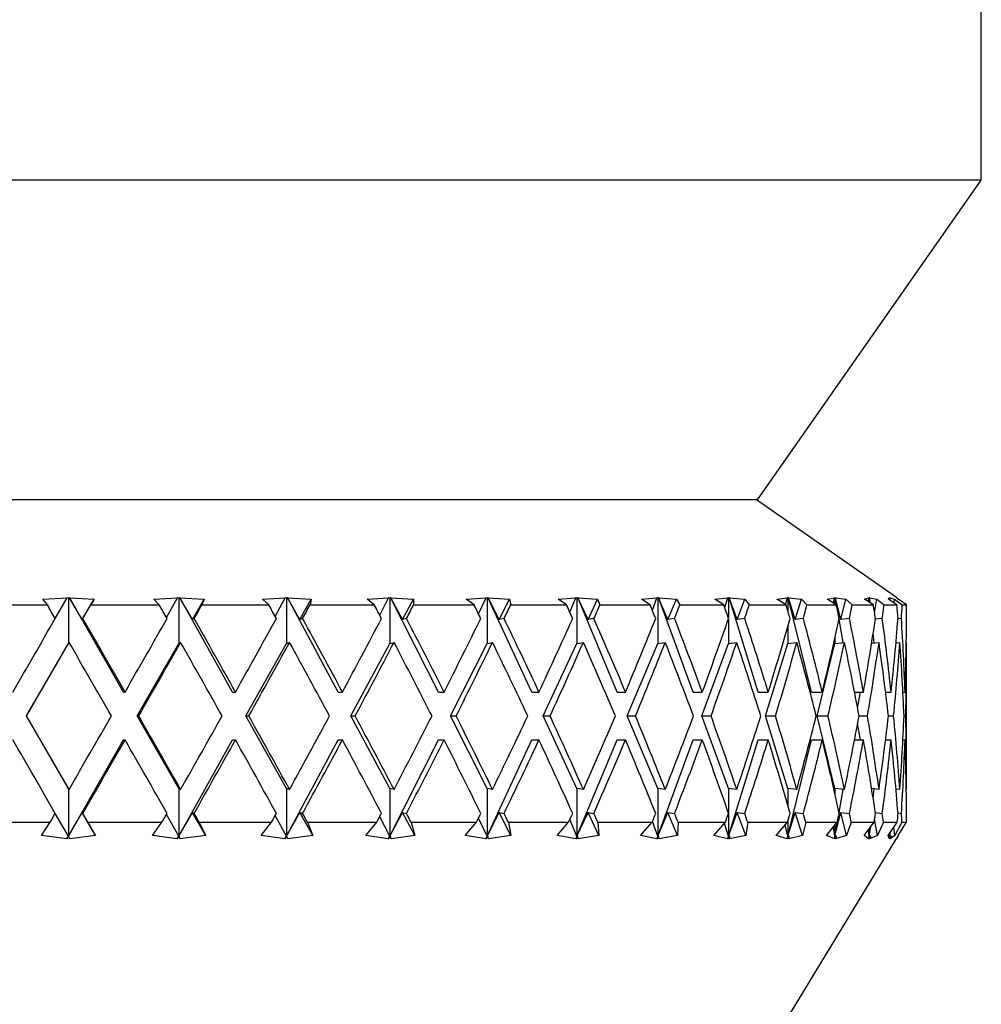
# Model space of a CAD drawing. Header units: inches. Extents: x 1.8 to 31.6, y 1.3 to 21.4.
# Tile 48 of 65: x 19.722 to 20.527, y 7.728 to 8.552. Entities that reach past the tile are written whole.
import ezdxf

# ---------------------------------------------------------------- set-up
doc = ezdxf.new("R2010")
doc.units = ezdxf.units.IN
doc.header["$MEASUREMENT"] = 0

msp = doc.modelspace()

# ---------------------------------------------------------------- linework, layer by layer
at = {"color": 7, "linetype": 'Continuous', "lineweight": 25}
for p, q in [((20.52701, 8.41772), (20.52701, 8.68822)), ((20.52701, 8.41772), (19.71451, 8.41772)), ((20.33951, 8.15022), (20.52701, 8.41772)), ((20.33951, 8.15022), (19.71451, 8.15022)), ((20.45586, 8.06828), (20.33883, 8.15022)), ((19.68721, 8.06222), (19.74506, 8.06222)), ((19.74139, 8.06704), (19.76168, 8.06815)), ((19.74506, 8.06222), (19.74139, 8.06704)), ((19.75166, 8.05081), (19.76168, 8.06815)), ((19.76168, 8.06815), (19.76173, 8.06824)), ((19.76173, 8.06824), (19.76267, 8.0682)), ((19.76267, 8.0682), (19.7636, 8.06824)), ((19.76267, 8.0682), (19.76267, 8.02987)), ((19.7636, 8.06824), (19.76367, 8.06815)), ((19.80885, 7.98923), (19.7636, 8.06824)), ((19.76367, 8.06815), (19.78413, 8.06704)), ((19.77426, 8.04995), (19.76367, 8.06815)), ((19.77426, 8.04995), (19.78413, 8.06704)), ((19.78413, 8.06704), (19.78136, 8.06222)), ((19.78136, 8.06222), (19.83874, 8.06222)), ((19.83425, 8.06704), (19.85405, 8.06815)), ((19.83874, 8.06222), (19.83425, 8.06704)), ((19.84476, 8.05166), (19.85405, 8.06815)), ((19.85405, 8.06815), (19.85409, 8.06824)), ((19.85409, 8.06824), (19.85502, 8.0682)), ((19.85502, 8.0682), (19.85594, 8.06824)), ((19.85502, 8.0682), (19.85502, 8.02987)), ((19.85594, 8.06824), (19.85601, 8.06815)), ((19.90009, 7.98923), (19.85594, 8.06824)), ((19.85601, 8.06815), (19.8763, 8.06704)), ((19.86652, 8.04995), (19.85601, 8.06815)), ((19.86652, 8.04995), (19.8763, 8.06704)), ((19.8763, 8.06704), (19.87446, 8.06222)), ((19.87446, 8.06222), (19.93046, 8.06222)), ((19.92523, 8.06704), (19.94423, 8.06815)), ((19.93046, 8.06222), (19.92523, 8.06704)), ((19.93581, 8.05257), (19.94423, 8.06815)), ((19.94423, 8.06815), (19.94425, 8.06824)), ((19.94425, 8.06824), (19.94516, 8.0682)), ((19.94516, 8.0682), (19.94604, 8.06824)), ((19.94516, 8.0682), (19.94516, 8.02987)), ((19.94604, 8.06824), (19.94613, 8.06815)), ((19.98841, 7.98923), (19.94604, 8.06824)), ((19.94613, 8.06815), (19.96593, 8.06704)), ((19.95638, 8.04995), (19.94613, 8.06815)), ((19.95638, 8.04995), (19.96593, 8.06704)), ((19.96593, 8.06704), (19.96503, 8.06222)), ((19.96503, 8.06222), (20.01878, 8.06222)), ((20.01288, 8.06704), (20.03078, 8.06815)), ((20.01878, 8.06222), (20.01288, 8.06704)), ((20.02335, 8.05356), (20.03078, 8.06815)), ((20.03078, 8.06824), (20.03166, 8.0682)), ((20.03078, 8.06815), (20.03078, 8.06824)), ((20.03166, 8.0682), (20.03249, 8.06824)), ((20.03166, 8.0682), (20.03166, 8.02987)), ((20.03249, 8.06824), (20.03259, 8.06815)), ((20.07241, 7.98923), (20.03249, 8.06824)), ((20.03259, 8.06815), (20.05159, 8.06704)), ((20.04243, 8.04995), (20.03259, 8.06815)), ((20.04243, 8.04995), (20.05159, 8.06704)), ((20.05159, 8.06704), (20.05166, 8.06222)), ((20.05166, 8.06222), (20.10229, 8.06222)), ((20.09583, 8.06704), (20.11235, 8.06815)), ((20.10229, 8.06222), (20.09583, 8.06704)), ((20.10602, 8.05469), (20.11235, 8.06815)), ((20.11233, 8.06824), (20.11316, 8.0682)), ((20.11235, 8.06815), (20.11233, 8.06824)), ((20.11316, 8.0682), (20.11392, 8.06824)), ((20.11316, 8.0682), (20.11316, 8.02987)), ((20.11392, 8.06824), (20.11403, 8.06815)), ((20.15076, 7.98923), (20.11392, 8.06824)), ((20.11403, 8.06815), (20.13194, 8.06704)), ((20.12331, 8.04995), (20.11403, 8.06815)), ((20.12331, 8.04995), (20.13194, 8.06704)), ((20.13194, 8.06704), (20.13297, 8.06222)), ((20.13297, 8.06222), (20.1797, 8.06222)), ((20.17276, 8.06704), (20.18764, 8.06815)), ((20.1797, 8.06222), (20.17276, 8.06704)), ((20.18251, 8.05602), (20.18764, 8.06815)), ((20.18761, 8.06824), (20.18837, 8.0682)), ((20.18764, 8.06815), (20.18761, 8.06824)), ((20.18837, 8.0682), (20.18906, 8.06824)), ((20.18837, 8.0682), (20.18837, 8.02987)), ((20.18906, 8.06824), (20.18918, 8.06815)), ((20.22224, 7.98923), (20.18906, 8.06824)), ((20.18918, 8.06815), (20.2057, 8.06704)), ((20.19773, 8.04995), (20.18918, 8.06815)), ((20.19773, 8.04995), (20.2057, 8.06704)), ((20.2057, 8.06704), (20.20768, 8.06222)), ((20.20768, 8.06222), (20.24976, 8.06222)), ((20.24247, 8.06704), (20.25547, 8.06815)), ((20.24976, 8.06222), (20.24247, 8.06704)), ((20.2516, 8.05768), (20.25547, 8.06815)), ((20.25542, 8.06824), (20.25611, 8.0682)), ((20.25547, 8.06815), (20.25542, 8.06824)), ((20.25611, 8.0682), (20.25671, 8.06824)), ((20.25611, 8.0682), (20.25611, 8.02987)), ((20.25671, 8.06824), (20.25684, 8.06815)), ((20.28571, 7.98923), (20.25671, 8.06824)), ((20.25684, 8.06815), (20.27172, 8.06704)), ((20.26454, 8.04995), (20.25684, 8.06815)), ((20.26454, 8.04995), (20.27172, 8.06704)), ((20.27172, 8.06704), (20.27461, 8.06222)), ((20.27461, 8.06222), (20.31139, 8.06222)), ((20.30385, 8.06704), (20.31477, 8.06815)), ((20.31139, 8.06222), (20.30385, 8.06704)), ((20.3122, 8.05989), (20.31477, 8.06815)), ((20.31471, 8.06824), (20.31531, 8.0682)), ((20.31477, 8.06815), (20.31471, 8.06824)), ((20.31531, 8.0682), (20.31581, 8.06824)), ((20.31531, 8.0682), (20.31531, 8.05098)), ((20.31581, 8.06824), (20.31594, 8.06815)), ((20.34017, 7.98923), (20.31581, 8.06824)), ((20.31594, 8.06815), (20.32895, 8.06704)), ((20.32268, 8.04995), (20.31594, 8.06815)), ((20.32268, 8.04995), (20.32895, 8.06704)), ((20.32895, 8.06704), (20.3327, 8.06222)), ((20.3327, 8.06222), (20.3636, 8.06222)), ((20.35593, 8.06704), (20.3646, 8.06815)), ((20.3636, 8.06222), (20.35593, 8.06704)), ((20.3632, 8.06247), (20.3646, 8.06815)), ((20.36452, 8.06824), (20.36503, 8.0682)), ((20.3646, 8.06815), (20.36452, 8.06824)), ((20.36503, 8.0682), (20.36543, 8.06824)), ((20.36503, 8.0682), (20.36503, 8.05727)), ((20.36543, 8.06824), (20.36556, 8.06815)), ((20.38476, 7.98923), (20.36543, 8.06824)), ((20.36556, 8.06815), (20.37649, 8.06704)), ((20.37122, 8.04995), (20.36556, 8.06815)), ((20.37122, 8.04995), (20.37649, 8.06704)), ((20.37649, 8.06704), (20.38105, 8.06222)), ((20.38105, 8.06222), (20.40557, 8.06222)), ((20.3979, 8.06704), (20.40418, 8.06815)), ((20.40557, 8.06222), (20.3979, 8.06704)), ((20.40337, 8.0636), (20.40418, 8.06815)), ((20.40409, 8.06824), (20.40449, 8.0682)), ((20.40418, 8.06815), (20.40409, 8.06824)), ((20.40449, 8.0682), (20.40478, 8.06824)), ((20.40449, 8.0682), (20.40449, 8.0629)), ((20.40478, 8.06824), (20.40492, 8.06815)), ((20.4069, 8.0563), (20.40478, 8.06824)), ((20.40492, 8.06815), (20.41359, 8.06704)), ((20.4094, 8.04995), (20.40492, 8.06815)), ((20.4094, 8.04995), (20.41359, 8.06704)), ((20.41359, 8.06704), (20.41889, 8.06222)), ((20.41889, 8.06222), (20.43665, 8.06222)), ((20.4291, 8.06704), (20.43289, 8.06815)), ((20.43665, 8.06222), (20.4291, 8.06704)), ((20.43253, 8.06485), (20.43289, 8.06815)), ((20.43278, 8.06824), (20.43307, 8.0682)), ((20.43289, 8.06815), (20.43278, 8.06824)), ((20.43307, 8.0682), (20.43325, 8.06824)), ((20.43307, 8.0682), (20.43307, 8.0645)), ((20.43325, 8.06824), (20.43338, 8.06815)), ((20.43369, 8.06411), (20.43325, 8.06824)), ((20.43338, 8.06815), (20.43966, 8.06704)), ((20.43416, 8.06381), (20.43338, 8.06815)), ((20.43765, 8.05572), (20.43966, 8.06704)), ((20.43966, 8.06704), (20.44562, 8.06222)), ((20.44562, 8.06222), (20.45633, 8.06222)), ((20.44902, 8.06704), (20.45026, 8.06815)), ((20.45633, 8.06222), (20.44902, 8.06704)), ((20.45015, 8.06824), (20.45032, 8.0682)), ((20.45026, 8.06815), (20.45015, 8.06824)), ((20.45019, 8.06626), (20.45026, 8.06815)), ((20.45032, 8.0682), (20.45038, 8.06824)), ((20.45032, 8.0682), (20.45032, 8.06618)), ((20.45038, 8.06824), (20.45051, 8.06815)), ((20.45045, 8.06609), (20.45038, 8.06824)), ((20.45051, 8.06815), (20.4543, 8.06704)), ((20.45075, 8.0659), (20.45051, 8.06815)), ((20.45395, 8.06379), (20.4543, 8.06704)), ((20.4543, 8.06704), (20.46082, 8.06222)), ((20.45587, 8.06827), (20.45586, 8.06828)), ((20.45607, 8.06813), (20.45587, 8.06827)), ((20.45591, 8.06824), (20.45597, 8.0682)), ((20.45736, 8.06704), (20.45603, 8.06815)), ((20.46432, 8.06222), (20.45736, 8.06704)), ((20.46082, 8.06222), (20.46432, 8.06222)), ((19.77476, 8.05079), (19.77426, 8.04995)), ((19.86798, 8.05079), (19.86652, 8.04995)), ((19.95878, 8.05079), (19.95638, 8.04995)), ((20.04573, 8.05079), (20.04243, 8.04995)), ((20.12746, 8.05079), (20.12331, 8.04995)), ((20.20267, 8.05079), (20.19773, 8.04995)), ((20.27018, 8.05079), (20.26454, 8.04995)), ((20.31531, 8.0506), (20.31531, 8.02987)), ((20.32893, 8.05079), (20.32268, 8.04995)), ((20.37799, 8.05079), (20.37122, 8.04995)), ((20.41144, 8.03068), (20.40798, 8.05018)), ((20.41659, 8.05079), (20.4094, 8.04995)), ((20.44411, 8.05079), (20.43831, 8.05014)), ((20.46013, 8.05079), (20.45725, 8.05048)), ((20.36503, 8.0443), (20.36503, 8.02987)), ((20.4373, 8.03035), (20.43646, 8.03816)), ((19.72766, 7.96923), (19.76267, 8.02987)), ((19.76267, 8.02987), (19.76322, 8.0308)), ((19.8203, 7.96923), (19.85502, 8.02987)), ((19.85502, 8.02987), (19.85664, 8.0308)), ((19.91127, 7.96923), (19.94516, 8.02987)), ((19.94516, 8.02987), (19.94782, 8.0308)), ((19.99914, 7.96923), (20.03166, 8.02987)), ((20.03166, 8.02987), (20.03531, 8.0308)), ((20.08252, 7.96923), (20.11316, 8.02987)), ((20.11316, 8.02987), (20.11775, 8.0308)), ((20.16009, 7.96923), (20.18837, 8.02987)), ((20.18837, 8.02987), (20.19383, 8.0308)), ((20.23064, 7.96923), (20.25611, 8.02987)), ((20.25611, 8.02987), (20.26234, 8.0308)), ((20.29305, 7.96923), (20.31531, 8.02987)), ((20.31531, 8.02987), (20.32222, 8.0308)), ((20.34633, 7.96923), (20.36503, 8.02987)), ((20.36503, 8.02987), (20.37252, 8.0308)), ((20.38965, 7.96923), (20.40449, 8.02987)), ((20.40449, 8.03455), (20.40449, 8.02987)), ((20.40449, 8.02987), (20.41244, 8.0308)), ((20.43519, 8.03011), (20.44135, 8.0308)), ((20.45556, 8.03045), (20.45879, 8.0308)), ((20.4642, 8.03077), (20.4645, 8.0308)), ((20.46451, 7.91048), (20.46451, 8.02799)), ((19.80885, 7.98923), (19.81012, 7.98923)), ((19.90009, 7.98923), (19.9026, 7.98923)), ((19.98841, 7.98923), (19.99211, 7.98923)), ((20.07241, 7.98923), (20.07725, 7.98923)), ((20.15076, 7.98923), (20.15666, 7.98923)), ((20.22224, 7.98923), (20.2291, 7.98923)), ((20.28571, 7.98923), (20.29343, 7.98923)), ((20.34017, 7.98923), (20.34862, 7.98923)), ((20.38476, 7.98923), (20.39382, 7.98923)), ((20.42087, 7.98923), (20.4283, 7.98923)), ((20.42347, 7.97567), (20.42587, 7.98923)), ((20.4469, 7.98923), (20.45152, 7.98923)), ((20.46137, 7.98923), (20.46313, 7.98923)), ((19.76267, 7.90859), (19.72766, 7.96923)), ((19.72766, 7.96923), (19.72768, 7.96923)), ((19.85502, 7.90859), (19.8203, 7.96923)), ((19.8203, 7.96923), (19.82156, 7.96923)), ((19.94516, 7.90859), (19.91127, 7.96923)), ((19.91127, 7.96923), (19.91375, 7.96923)), ((20.03166, 7.90859), (19.99914, 7.96923)), ((19.99914, 7.96923), (20.00281, 7.96923)), ((20.11316, 7.90859), (20.08252, 7.96923)), ((20.08252, 7.96923), (20.08731, 7.96923)), ((20.18837, 7.90859), (20.16009, 7.96923)), ((20.16009, 7.96923), (20.16593, 7.96923)), ((20.25611, 7.90859), (20.23064, 7.96923)), ((20.23064, 7.96923), (20.23744, 7.96923)), ((20.31531, 7.90859), (20.29305, 7.96923)), ((20.29305, 7.96923), (20.3007, 7.96923)), ((20.36503, 7.90859), (20.34633, 7.96923)), ((20.34633, 7.96923), (20.35471, 7.96923)), ((20.40449, 7.90859), (20.38965, 7.96923)), ((20.38965, 7.96923), (20.39863, 7.96923)), ((20.42587, 7.94923), (20.42347, 7.9628)), ((20.42467, 7.96923), (20.43176, 7.96923)), ((20.4493, 7.96923), (20.45358, 7.96923)), ((20.46234, 7.96923), (20.46374, 7.96923)), ((19.76267, 7.86859), (19.80885, 7.94923)), ((19.80885, 7.94923), (19.81012, 7.94923)), ((19.85502, 7.86859), (19.90009, 7.94923)), ((19.90009, 7.94923), (19.9026, 7.94923)), ((19.94516, 7.86859), (19.98841, 7.94923)), ((19.98841, 7.94923), (19.99211, 7.94923)), ((20.03166, 7.86859), (20.07241, 7.94923)), ((20.07241, 7.94923), (20.07725, 7.94923)), ((20.11316, 7.86859), (20.15076, 7.94923)), ((20.15076, 7.94923), (20.15666, 7.94923)), ((20.18837, 7.86859), (20.22224, 7.94923)), ((20.22224, 7.94923), (20.2291, 7.94923)), ((20.25611, 7.86859), (20.28571, 7.94923)), ((20.28571, 7.94923), (20.29343, 7.94923)), ((20.31531, 7.86859), (20.34017, 7.94923)), ((20.34017, 7.94923), (20.34862, 7.94923)), ((20.36503, 7.86859), (20.38476, 7.94923)), ((20.38476, 7.94923), (20.39382, 7.94923)), ((20.42087, 7.94923), (20.4283, 7.94923)), ((20.4469, 7.94923), (20.45152, 7.94923)), ((20.46137, 7.94923), (20.46313, 7.94923)), ((19.76267, 7.90859), (19.76267, 7.86859)), ((19.76322, 7.90767), (19.76267, 7.90859)), ((19.85502, 7.90859), (19.85502, 7.86859)), ((19.85664, 7.90767), (19.85502, 7.90859)), ((19.94516, 7.90859), (19.94516, 7.86859)), ((19.94782, 7.90767), (19.94516, 7.90859)), ((20.03166, 7.90859), (20.03166, 7.86859)), ((20.03531, 7.90767), (20.03166, 7.90859)), ((20.11316, 7.90859), (20.11316, 7.86859)), ((20.11775, 7.90767), (20.11316, 7.90859)), ((20.18837, 7.90859), (20.18837, 7.86859)), ((20.19383, 7.90767), (20.18837, 7.90859)), ((20.25611, 7.90859), (20.25611, 7.86859)), ((20.26234, 7.90767), (20.25611, 7.90859)), ((20.31531, 7.90859), (20.31531, 7.88786)), ((20.32222, 7.90767), (20.31531, 7.90859)), ((20.36503, 7.90859), (20.36503, 7.89417)), ((20.37252, 7.90767), (20.36503, 7.90859)), ((20.40449, 7.90859), (20.40449, 7.90392)), ((20.41244, 7.90767), (20.40449, 7.90859)), ((20.40798, 7.88829), (20.41144, 7.90778)), ((20.44135, 7.90767), (20.43519, 7.90836)), ((20.43646, 7.9003), (20.4373, 7.90812)), ((20.45879, 7.90767), (20.45556, 7.90802)), ((20.4645, 7.90767), (20.4642, 7.9077)), ((19.76267, 7.86859), (19.77426, 7.88852)), ((19.77426, 7.88852), (19.77476, 7.88768)), ((19.78546, 7.86912), (19.77426, 7.88852)), ((19.85502, 7.86859), (19.86652, 7.88852)), ((19.86652, 7.88852), (19.86798, 7.88768)), ((19.87763, 7.86912), (19.86652, 7.88852)), ((19.94516, 7.86859), (19.95638, 7.88852)), ((19.95638, 7.88852), (19.95878, 7.88768)), ((19.96722, 7.86912), (19.95638, 7.88852)), ((20.03166, 7.86859), (20.04243, 7.88852)), ((20.04243, 7.88852), (20.04573, 7.88768)), ((20.05283, 7.86912), (20.04243, 7.88852)), ((20.11316, 7.86859), (20.12331, 7.88852)), ((20.12331, 7.88852), (20.12746, 7.88768)), ((20.13311, 7.86912), (20.12331, 7.88852)), ((20.18837, 7.86859), (20.19773, 7.88852)), ((20.19773, 7.88852), (20.20267, 7.88768)), ((20.20678, 7.86912), (20.19773, 7.88852)), ((20.25611, 7.86859), (20.26454, 7.88852)), ((20.26454, 7.88852), (20.27018, 7.88768)), ((20.27269, 7.86912), (20.26454, 7.88852)), ((20.31531, 7.86859), (20.32268, 7.88852)), ((20.32268, 7.88852), (20.32893, 7.88768)), ((20.3298, 7.86912), (20.32268, 7.88852)), ((20.36503, 7.86859), (20.37122, 7.88852)), ((20.37122, 7.88852), (20.37799, 7.88768)), ((20.3772, 7.86912), (20.37122, 7.88852)), ((20.40449, 7.86859), (20.4094, 7.88852)), ((20.41415, 7.86912), (20.4094, 7.88852)), ((20.4094, 7.88852), (20.41659, 7.88768)), ((20.43831, 7.88833), (20.44411, 7.88768)), ((20.45725, 7.88799), (20.46013, 7.88768)), ((19.68491, 7.88022), (19.74736, 7.88022)), ((19.74006, 7.86912), (19.74736, 7.88022)), ((19.76267, 7.86859), (19.75166, 7.88766)), ((19.77907, 7.88022), (19.77476, 7.88768)), ((19.77907, 7.88022), (19.78546, 7.86912)), ((19.77907, 7.88022), (19.84101, 7.88022)), ((19.83296, 7.86912), (19.84101, 7.88022)), ((19.85502, 7.86859), (19.84476, 7.8868)), ((19.87221, 7.88022), (19.87763, 7.86912)), ((19.87221, 7.88022), (19.93266, 7.88022)), ((19.92399, 7.86912), (19.93266, 7.88022)), ((19.94516, 7.86859), (19.93581, 7.8859)), ((19.96286, 7.88022), (19.96722, 7.86912)), ((19.96286, 7.88022), (20.02088, 7.88022)), ((20.01171, 7.86912), (20.02088, 7.88022)), ((20.03166, 7.86859), (20.02335, 7.8849)), ((20.0496, 7.88022), (20.05283, 7.86912)), ((20.0496, 7.88022), (20.10426, 7.88022)), ((20.09475, 7.86912), (20.10426, 7.88022)), ((20.11316, 7.86859), (20.10602, 7.88378)), ((20.13105, 7.88022), (20.13311, 7.86912)), ((20.13105, 7.88022), (20.1815, 7.88022)), ((20.17179, 7.86912), (20.1815, 7.88022)), ((20.18837, 7.86859), (20.18251, 7.88245)), ((20.20594, 7.88022), (20.20678, 7.86912)), ((20.20594, 7.88022), (20.25137, 7.88022)), ((20.24162, 7.86912), (20.25137, 7.88022)), ((20.25611, 7.86859), (20.2516, 7.88078)), ((20.27307, 7.88022), (20.27269, 7.86912)), ((20.27307, 7.88022), (20.31278, 7.88022)), ((20.30314, 7.86912), (20.31278, 7.88022)), ((20.31531, 7.88749), (20.31531, 7.86859)), ((20.3314, 7.88022), (20.3298, 7.86912)), ((20.3314, 7.88022), (20.36475, 7.88022)), ((20.35537, 7.86912), (20.36475, 7.88022)), ((20.36503, 7.8812), (20.36503, 7.86859)), ((20.37999, 7.88022), (20.3772, 7.86912)), ((20.37999, 7.88022), (20.40646, 7.88022)), ((20.3975, 7.86912), (20.40646, 7.88022)), ((20.40449, 7.86859), (20.4069, 7.88217)), ((20.4181, 7.88022), (20.41415, 7.86912)), ((20.4181, 7.88022), (20.43726, 7.88022)), ((20.42885, 7.86912), (20.43726, 7.88022)), ((20.44007, 7.86912), (20.43765, 7.88274)), ((20.4451, 7.88022), (20.44007, 7.86912)), ((20.4451, 7.88022), (20.45667, 7.88022)), ((20.44894, 7.86912), (20.45667, 7.88022)), ((20.46058, 7.88022), (20.45454, 7.86912)), ((20.45745, 7.86912), (20.46437, 7.88022)), ((20.46058, 7.88022), (20.46437, 7.88022)), ((20.31531, 7.86859), (20.31198, 7.8793)), ((20.36503, 7.86859), (20.36275, 7.87785)), ((20.40449, 7.86859), (20.40315, 7.87612)), ((20.40449, 7.87778), (20.40449, 7.86859)), ((20.43307, 7.86859), (20.4325, 7.87393)), ((20.43307, 7.86859), (20.4345, 7.87657)), ((20.43307, 7.86859), (20.43383, 7.87569)), ((20.43307, 7.87469), (20.43307, 7.86859)), ((20.45032, 7.86859), (20.45064, 7.87156)), ((20.45454, 7.86912), (20.4538, 7.8761)), ((19.76137, 7.86633), (19.74006, 7.86912)), ((19.76137, 7.86633), (19.76267, 7.86859)), ((19.76276, 7.86845), (19.76137, 7.86633)), ((19.76276, 7.86845), (19.76267, 7.86859)), ((19.76397, 7.86633), (19.76276, 7.86845)), ((19.78546, 7.86912), (19.76397, 7.86633)), ((19.85376, 7.86633), (19.83296, 7.86912)), ((19.85376, 7.86633), (19.85502, 7.86859)), ((19.85528, 7.86845), (19.85376, 7.86633)), ((19.85528, 7.86845), (19.85502, 7.86859)), ((19.85632, 7.86633), (19.85528, 7.86845)), ((19.87763, 7.86912), (19.85632, 7.86633)), ((19.94395, 7.86633), (19.92399, 7.86912)), ((19.94395, 7.86633), (19.94516, 7.86859)), ((19.94559, 7.86845), (19.94395, 7.86633)), ((19.94559, 7.86845), (19.94516, 7.86859)), ((19.94642, 7.86633), (19.94559, 7.86845)), ((19.96722, 7.86912), (19.94642, 7.86633)), ((20.03052, 7.86633), (20.01171, 7.86912)), ((20.03052, 7.86633), (20.03166, 7.86859)), ((20.03225, 7.86845), (20.03052, 7.86633)), ((20.03225, 7.86845), (20.03166, 7.86859)), ((20.03287, 7.86633), (20.03225, 7.86845)), ((20.05283, 7.86912), (20.03287, 7.86633)), ((20.1121, 7.86633), (20.09475, 7.86912)), ((20.1121, 7.86633), (20.11316, 7.86859)), ((20.1139, 7.86845), (20.1121, 7.86633)), ((20.1139, 7.86845), (20.11316, 7.86859)), ((20.1143, 7.86633), (20.1139, 7.86845)), ((20.13311, 7.86912), (20.1143, 7.86633)), ((20.11451, 7.30522), (20.45583, 7.86597)), ((20.18742, 7.86633), (20.17179, 7.86912)), ((20.18742, 7.86633), (20.18837, 7.86859)), ((20.18925, 7.86845), (20.18742, 7.86633)), ((20.18925, 7.86845), (20.18837, 7.86859)), ((20.18943, 7.86633), (20.18925, 7.86845)), ((20.20678, 7.86912), (20.18943, 7.86633)), ((20.25528, 7.86633), (20.24162, 7.86912)), ((20.25528, 7.86633), (20.25611, 7.86859)), ((20.25711, 7.86845), (20.25528, 7.86633)), ((20.25711, 7.86845), (20.25611, 7.86859)), ((20.27269, 7.86912), (20.25706, 7.86633)), ((20.25706, 7.86633), (20.25711, 7.86845)), ((20.31461, 7.86633), (20.30314, 7.86912)), ((20.31461, 7.86633), (20.31531, 7.86859)), ((20.31642, 7.86845), (20.31461, 7.86633)), ((20.31642, 7.86845), (20.31531, 7.86859)), ((20.3298, 7.86912), (20.31614, 7.86633)), ((20.31614, 7.86633), (20.31642, 7.86845)), ((20.36447, 7.86633), (20.35537, 7.86912)), ((20.36447, 7.86633), (20.36503, 7.86859)), ((20.36623, 7.86845), (20.36447, 7.86633)), ((20.36623, 7.86845), (20.36503, 7.86859)), ((20.3772, 7.86912), (20.36573, 7.86633)), ((20.36573, 7.86633), (20.36623, 7.86845)), ((20.40409, 7.86633), (20.3975, 7.86912)), ((20.40409, 7.86633), (20.40449, 7.86859)), ((20.40577, 7.86845), (20.40409, 7.86633)), ((20.40577, 7.86845), (20.40449, 7.86859)), ((20.41415, 7.86912), (20.40504, 7.86633)), ((20.40504, 7.86633), (20.40577, 7.86845)), ((20.43283, 7.86633), (20.42885, 7.86912)), ((20.43283, 7.86633), (20.43307, 7.86859)), ((20.4344, 7.86845), (20.43283, 7.86633)), ((20.4344, 7.86845), (20.43307, 7.86859)), ((20.44007, 7.86912), (20.43347, 7.86633)), ((20.43347, 7.86633), (20.4344, 7.86845)), ((20.45024, 7.86633), (20.44894, 7.86912)), ((20.45032, 7.86859), (20.45024, 7.87098)), ((20.45024, 7.86633), (20.45032, 7.86859)), ((20.45168, 7.86845), (20.45024, 7.86633)), ((20.45032, 7.86859), (20.45041, 7.87124)), ((20.45032, 7.8711), (20.45032, 7.86859)), ((20.45168, 7.86845), (20.45032, 7.86859)), ((20.45454, 7.86912), (20.45056, 7.86633)), ((20.45056, 7.86633), (20.45168, 7.86845)), ((20.45583, 7.86597), (20.45607, 7.86637)), ((20.45605, 7.86633), (20.45745, 7.86912)), ((20.45734, 7.86845), (20.45605, 7.86633))]:
    msp.add_line(p, q, dxfattribs=at)
for centre, major_axis, ratio, start_param, end_param in [((19.71451, 7.94923), (-0.74655, 1.29838), 0.055372, 4.75882, 4.767649), ((19.71451, 7.94923), (0.75, 1.29904), 0.00094, 4.79119, 4.800019), ((19.71451, 7.94923), (-0.73634, 1.29651), 0.109908, 4.728308, 4.737136), ((19.71451, 7.94923), (0.74655, 1.29838), 0.055372, 4.822475, 4.831304), ((19.71451, 7.94923), (-0.71913, 1.29363), 0.164619, 4.69939, 4.708218), ((19.71451, 7.94923), (0.73634, 1.29651), 0.109908, 4.852988, 4.861816), ((19.71451, 7.94923), (-0.69448, 1.29006), 0.219521, 4.673019, 4.681847), ((19.71451, 7.94923), (0.71913, 1.29363), 0.164619, 4.881906, 4.890734), ((19.71451, 7.94923), (-0.66168, 1.28628), 0.274516, 4.650361, 4.659189), ((19.71451, 7.94923), (0.69448, 1.29006), 0.219521, 4.908277, 4.917105), ((19.71451, 7.94923), (-0.61968, 1.28291), 0.329324, 4.632898, 4.641726), ((19.71451, 7.94923), (0.66168, 1.28628), 0.274516, 4.930935, 4.939763), ((19.71451, 7.94923), (-0.56695, 1.28073), 0.383363, 4.622542, 4.63137), ((19.71451, 7.94923), (0.61968, 1.28291), 0.329324, 4.948398, 4.957226), ((19.71451, 7.94923), (-0.5014, 1.28055), 0.435564, 4.621727, 4.630556), ((19.71451, 7.94923), (0.56695, 1.28073), 0.383363, 4.958754, 4.967582), ((19.71451, 7.94923), (-0.42036, 1.283), 0.484123, 4.633343, 4.642171), ((19.71451, 7.94923), (0.5014, 1.28055), 0.435564, 4.959568, 4.968397), ((19.71451, 7.94923), (-0.32111, 1.288), 0.526229, 4.660201, 4.669029), ((19.71451, 7.94923), (0.42036, 1.283), 0.484123, 4.947953, 4.956781), ((19.71451, 7.94923), (-0.20253, 1.29411), 0.558017, 4.703539, 4.712367), ((19.71451, 7.94923), (0.32111, 1.288), 0.526229, 4.921095, 4.929923), ((19.71451, 7.94923), (-0.06798, 1.29845), 0.575234, 4.760539, 4.769367), ((19.71451, 7.94923), (0.20253, 1.29411), 0.558017, 4.877757, 4.886585), ((19.71451, 7.94923), (0.07281, 1.29836), 0.574922, 4.822877, 4.831705), ((19.71451, 7.98923), (0.75, 1.29904), 0.00094, 4.712932, 4.760336), ((19.71451, 7.98923), (-0.74655, 1.29838), 0.055372, 4.680562, 4.727966), ((19.71451, 7.98923), (0.74655, 1.29838), 0.055372, 4.744216, 4.791621), ((19.71451, 7.98923), (-0.73634, 1.29651), 0.109908, 4.650049, 4.697454), ((19.71451, 7.98923), (0.73634, 1.29651), 0.109908, 4.774729, 4.822134), ((19.71451, 7.98923), (-0.71913, 1.29363), 0.164619, 4.621131, 4.668536), ((19.71451, 7.98923), (0.71913, 1.29363), 0.164619, 4.803647, 4.851052), ((19.71451, 7.98923), (-0.69448, 1.29006), 0.219521, 4.59476, 4.642165), ((19.71451, 7.98923), (0.69448, 1.29006), 0.219521, 4.830018, 4.877423), ((19.71451, 7.98923), (-0.66168, 1.28628), 0.274516, 4.572102, 4.619507), ((19.71451, 7.98923), (0.66168, 1.28628), 0.274516, 4.852676, 4.900081), ((19.71451, 7.98923), (-0.61968, 1.28291), 0.329324, 4.554639, 4.602044), ((19.71451, 7.98923), (0.61968, 1.28291), 0.329324, 4.870139, 4.917544), ((19.71451, 7.98923), (-0.56695, 1.28073), 0.383363, 4.544283, 4.591688), ((19.71451, 7.98923), (0.56695, 1.28073), 0.383363, 4.880495, 4.9279), ((19.71451, 7.98923), (-0.5014, 1.28055), 0.435564, 4.543468, 4.590873), ((19.71451, 7.98923), (0.5014, 1.28055), 0.435564, 4.88131, 4.928714), ((19.71451, 7.98923), (-0.42036, 1.283), 0.484123, 4.555084, 4.602489), ((19.71451, 7.98923), (0.42036, 1.283), 0.484123, 4.869694, 4.917099), ((19.71451, 7.98923), (-0.32111, 1.288), 0.526229, 4.581942, 4.629347), ((19.71451, 7.98923), (0.32111, 1.288), 0.526229, 4.842836, 4.890241), ((19.71451, 7.98923), (-0.20253, 1.29411), 0.558017, 4.62528, 4.672685), ((19.71451, 7.98923), (0.20253, 1.29411), 0.558017, 4.799498, 4.846903), ((19.71451, 7.98923), (-0.06798, 1.29845), 0.575234, 4.68228, 4.729685), ((19.71451, 7.98923), (0.06798, 1.29845), 0.575234, 4.742498, 4.789903), ((19.71451, 7.94923), (0.75, 1.29904), 0.00094, 4.728328, 4.775763), ((19.71451, 7.94923), (-0.74655, 1.29838), 0.055372, 4.695958, 4.743393), ((19.71451, 7.94923), (0.74655, 1.29838), 0.055372, 4.759613, 4.807048), ((19.71451, 7.94923), (-0.73634, 1.29651), 0.109908, 4.665446, 4.712881), ((19.71451, 7.94923), (0.73634, 1.29651), 0.109908, 4.790125, 4.837561), ((19.71451, 7.94923), (-0.71913, 1.29363), 0.164619, 4.636528, 4.683963), ((19.71451, 7.94923), (0.71913, 1.29363), 0.164619, 4.819043, 4.866479), ((19.71451, 7.94923), (-0.69448, 1.29006), 0.219521, 4.610157, 4.657592), ((19.71451, 7.94923), (0.69448, 1.29006), 0.219521, 4.845415, 4.89285), ((19.71451, 7.94923), (-0.66168, 1.28628), 0.274516, 4.587499, 4.634934), ((19.71451, 7.94923), (0.66168, 1.28628), 0.274516, 4.868073, 4.915508), ((19.71451, 7.94923), (-0.61968, 1.28291), 0.329324, 4.570035, 4.617471), ((19.71451, 7.94923), (0.61968, 1.28291), 0.329324, 4.885536, 4.932971), ((19.71451, 7.94923), (-0.56695, 1.28073), 0.383363, 4.55968, 4.607115), ((19.71451, 7.94923), (0.56695, 1.28073), 0.383363, 4.895891, 4.943327), ((19.71451, 7.94923), (-0.5014, 1.28055), 0.435564, 4.558865, 4.6063), ((19.71451, 7.94923), (0.5014, 1.28055), 0.435564, 4.896706, 4.944141), ((19.71451, 7.94923), (-0.42036, 1.283), 0.484123, 4.57048, 4.617916), ((19.71451, 7.94923), (0.42036, 1.283), 0.484123, 4.885091, 4.932526), ((19.71451, 7.94923), (-0.32111, 1.288), 0.526229, 4.597338, 4.644774), ((19.71451, 7.94923), (0.32111, 1.288), 0.526229, 4.858233, 4.905668), ((19.71451, 7.94923), (-0.20253, 1.29411), 0.558017, 4.640676, 4.688112), ((19.71451, 7.94923), (0.20253, 1.29411), 0.558017, 4.814895, 4.86233), ((19.71451, 7.94923), (-0.06798, 1.29845), 0.575234, 4.697676, 4.745112), ((19.71451, 7.94923), (0.06798, 1.29845), 0.575234, 4.757895, 4.80533), ((19.71451, 7.98923), (-0.75, 1.29904), 0.00094, 4.649015, 4.69645), ((19.71451, 7.98923), (0.74655, 1.29838), 0.055372, 4.681385, 4.72882), ((19.71451, 7.98923), (-0.74655, 1.29838), 0.055372, 4.61773, 4.665165), ((19.71451, 7.98923), (0.73634, 1.29651), 0.109908, 4.711897, 4.759332), ((19.71451, 7.98923), (-0.73634, 1.29651), 0.109908, 4.587217, 4.634653), ((19.71451, 7.98923), (0.71913, 1.29363), 0.164619, 4.740815, 4.78825), ((19.71451, 7.98923), (-0.71913, 1.29363), 0.164619, 4.558299, 4.605735), ((19.71451, 7.98923), (0.69448, 1.29006), 0.219521, 4.767186, 4.814621), ((19.71451, 7.98923), (-0.69448, 1.29006), 0.219521, 4.531928, 4.579363), ((19.71451, 7.98923), (0.66168, 1.28628), 0.274516, 4.789844, 4.837279), ((19.71451, 7.98923), (-0.66168, 1.28628), 0.274516, 4.50927, 4.556705), ((19.71451, 7.98923), (0.61968, 1.28291), 0.329324, 4.807307, 4.854743), ((19.71451, 7.98923), (-0.61968, 1.28291), 0.329324, 4.491807, 4.539242), ((19.71451, 7.98923), (0.56695, 1.28073), 0.383363, 4.817663, 4.865098), ((19.71451, 7.98923), (-0.56695, 1.28073), 0.383363, 4.481451, 4.528887), ((19.71451, 7.98923), (0.5014, 1.28055), 0.435564, 4.818478, 4.865913), ((19.71451, 7.98923), (-0.5014, 1.28055), 0.435564, 4.480637, 4.528072), ((19.71451, 7.98923), (0.42036, 1.283), 0.484123, 4.806862, 4.854297), ((19.71451, 7.98923), (-0.42036, 1.283), 0.484123, 4.492252, 4.539687), ((19.71451, 7.98923), (0.32111, 1.288), 0.526229, 4.780004, 4.827439), ((19.71451, 7.98923), (-0.32111, 1.288), 0.526229, 4.51911, 4.566545), ((19.71451, 7.98923), (0.20253, 1.29411), 0.558017, 4.736666, 4.784102), ((19.71451, 7.98923), (-0.20253, 1.29411), 0.558017, 4.562448, 4.609883), ((19.71451, 7.98923), (0.06798, 1.29845), 0.575234, 4.679666, 4.727102), ((19.71451, 7.98923), (-0.06798, 1.29845), 0.575234, 4.619448, 4.666883), ((19.71451, 7.94923), (-0.75, 1.29904), 0.00094, 4.664442, 4.711846), ((19.71451, 7.94923), (0.74655, 1.29838), 0.055372, 4.696812, 4.744216), ((19.71451, 7.94923), (-0.74655, 1.29838), 0.055372, 4.633157, 4.680562), ((19.71451, 7.94923), (0.73634, 1.29651), 0.109908, 4.727324, 4.774729), ((19.71451, 7.94923), (-0.73634, 1.29651), 0.109908, 4.602644, 4.650049), ((19.71451, 7.94923), (0.71913, 1.29363), 0.164619, 4.756242, 4.803647), ((19.71451, 7.94923), (-0.71913, 1.29363), 0.164619, 4.573726, 4.621131), ((19.71451, 7.94923), (0.69448, 1.29006), 0.219521, 4.782613, 4.830018), ((19.71451, 7.94923), (-0.69448, 1.29006), 0.219521, 4.547355, 4.59476), ((19.71451, 7.94923), (0.66168, 1.28628), 0.274516, 4.805271, 4.852676), ((19.71451, 7.94923), (-0.66168, 1.28628), 0.274516, 4.524697, 4.572102), ((19.71451, 7.94923), (0.61968, 1.28291), 0.329324, 4.822734, 4.870139), ((19.71451, 7.94923), (-0.61968, 1.28291), 0.329324, 4.507234, 4.554639), ((19.71451, 7.94923), (0.56695, 1.28073), 0.383363, 4.83309, 4.880495), ((19.71451, 7.94923), (-0.56695, 1.28073), 0.383363, 4.496878, 4.544283), ((19.71451, 7.94923), (0.5014, 1.28055), 0.435564, 4.833905, 4.88131), ((19.71451, 7.94923), (-0.5014, 1.28055), 0.435564, 4.496064, 4.543468), ((19.71451, 7.94923), (0.42036, 1.283), 0.484123, 4.822289, 4.869694), ((19.71451, 7.94923), (-0.42036, 1.283), 0.484123, 4.507679, 4.555084), ((19.71451, 7.94923), (0.32111, 1.288), 0.526229, 4.795431, 4.842836), ((19.71451, 7.94923), (-0.32111, 1.288), 0.526229, 4.534537, 4.581942), ((19.71451, 7.94923), (0.20253, 1.29411), 0.558017, 4.752093, 4.799498), ((19.71451, 7.94923), (-0.20253, 1.29411), 0.558017, 4.577875, 4.62528), ((19.71451, 7.94923), (0.06798, 1.29845), 0.575234, 4.695093, 4.742498), ((19.71451, 7.94923), (-0.06798, 1.29845), 0.575234, 4.634875, 4.68228), ((19.71451, 7.98923), (0.74655, 1.29838), 0.055372, 4.660199, 4.665957), ((19.71451, 7.98923), (0.73634, 1.29651), 0.109908, 4.690711, 4.69647), ((19.71451, 7.98923), (-0.74655, 1.29838), 0.055372, 4.596544, 4.602303), ((19.71451, 7.98923), (0.71913, 1.29363), 0.164619, 4.719629, 4.725388), ((19.71451, 7.98923), (-0.73634, 1.29651), 0.109908, 4.566032, 4.57179), ((19.71451, 7.98923), (0.69448, 1.29006), 0.219521, 4.746001, 4.751759), ((19.71451, 7.98923), (-0.71913, 1.29363), 0.164619, 4.537114, 4.542872), ((19.71451, 7.98923), (0.66168, 1.28628), 0.274516, 4.768659, 4.774417), ((19.71451, 7.98923), (-0.69448, 1.29006), 0.219521, 4.510743, 4.516501), ((19.71451, 7.98923), (0.61968, 1.28291), 0.329324, 4.786122, 4.79188), ((19.71451, 7.98923), (-0.66168, 1.28628), 0.274516, 4.488084, 4.493843), ((19.71451, 7.98923), (0.56695, 1.28073), 0.383363, 4.796477, 4.802236), ((19.71451, 7.98923), (-0.61968, 1.28291), 0.329324, 4.470621, 4.47638), ((19.71451, 7.98923), (0.5014, 1.28055), 0.435564, 4.797292, 4.803051), ((19.71451, 7.98923), (-0.56695, 1.28073), 0.383363, 4.460266, 4.466024), ((19.71451, 7.98923), (0.42036, 1.283), 0.484123, 4.785677, 4.791435), ((19.71451, 7.98923), (-0.5014, 1.28055), 0.435564, 4.459451, 4.46521), ((19.71451, 7.98923), (0.32111, 1.288), 0.526229, 4.758819, 4.764577), ((19.71451, 7.98923), (-0.42036, 1.283), 0.484123, 4.471066, 4.476825), ((19.71451, 7.98923), (0.20253, 1.29411), 0.558017, 4.715481, 4.721239), ((19.71451, 7.98923), (-0.32111, 1.288), 0.526229, 4.497924, 4.503683), ((19.71451, 7.98923), (0.06798, 1.29845), 0.575234, 4.658481, 4.664239), ((19.71451, 7.98923), (-0.20253, 1.29411), 0.558017, 4.541262, 4.547021), ((19.71451, 7.98923), (-0.07281, 1.29836), 0.574922, 4.596143, 4.601901)]:
    msp.add_ellipse(centre, major_axis=major_axis, ratio=ratio, start_param=start_param, end_param=end_param, dxfattribs=at)

doc.saveas('drawing.dxf')
